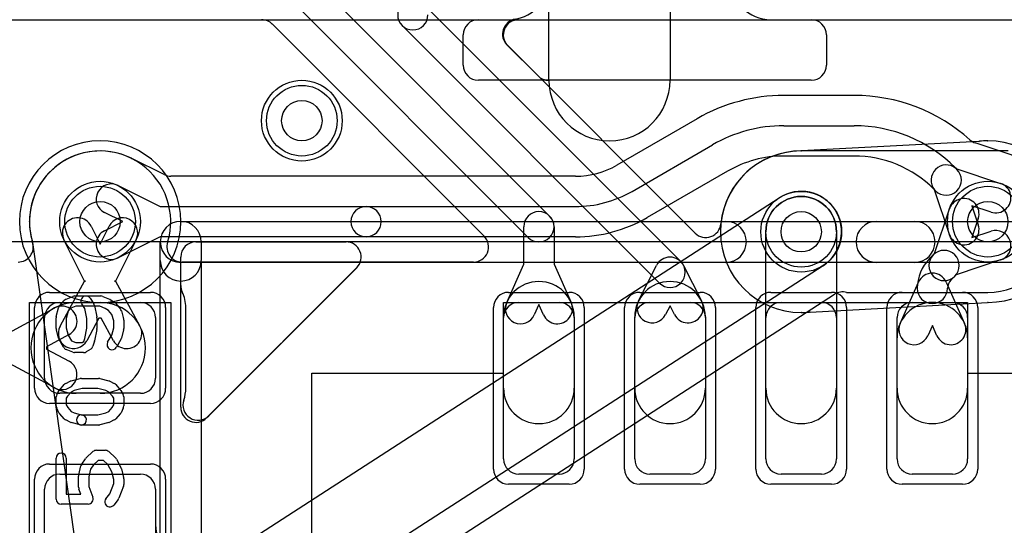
# Model space of a CAD drawing. Extents: x 0 to 23.1, y -0.5 to 20.
# Tile 25 of 27: x 14.3 to 19.2, y 13.1 to 15.6. Entities that reach past the tile are written whole.
import ezdxf

# ---------------------------------------------------------------- set-up
doc = ezdxf.new("R2010")
doc.units = 0
for name, color, linetype in [('Hole', 1, 'CONTINUOUS'), ('L1', 3, 'CONTINUOUS'), ('L2', 3, 'CONTINUOUS'), ('L3', 3, 'CONTINUOUS'), ('L4', 3, 'CONTINUOUS'), ('MetalMask-A', 176, 'CONTINUOUS'), ('PartsArea-A', 111, 'CONTINUOUS'), ('PartsArea-B', 111, 'CONTINUOUS'), ('PartsSilk-A', 221, 'CONTINUOUS'), ('Resist-A', 2, 'CONTINUOUS'), ('Resist-B', 2, 'CONTINUOUS'), ('Silk-A', 140, 'CONTINUOUS')]:
    doc.layers.add(name, color=color, linetype=linetype)

msp = doc.modelspace()

# ---------------------------------------------------------------- linework, layer by layer
at = {"layer": 'Hole'}
for centre in [(15.7, 15.1), (14.7, 14.6), (19.1, 14.6), (18.175, 14.55)]:
    msp.add_circle(centre, 0.1, dxfattribs=at)
at = {"layer": 'L1'}
for p, q in [((15.71542, 15.84064), (16.92803, 14.62803)), ((16.82197, 14.52197), (15.60936, 15.73458)), ((16.30303, 15.67729), (17.57803, 14.40229)), ((12.95004, 15.6), (15.50067, 15.6)), ((15.55427, 15.57747), (16.60367, 14.52807)), ((17.47197, 14.29623), (16.19697, 15.57123)), ((16.77359, 15.6), (20.12526, 15.6)), ((18.025, 15.6), (18.22503, 15.6)), ((18.3, 15.52503), (18.3, 15.37497)), ((16.87056, 15.32196), (16.71682, 15.4757)), ((17.64919, 14.54333), (16.72056, 15.47197)), ((18.22503, 15.3), (16.92357, 15.3)), ((19.20003, 14.95006), (18.175, 14.95006)), ((18.83649, 14.44255), (18.91032, 14.66341)), ((19.05258, 14.61585), (19.02081, 14.52081)), ((14.65526, 14.57767), (14.7, 14.488)), ((14.7, 14.488), (14.74474, 14.57767)), ((16.8, 14.38957), (16.8, 14.575)), ((16.95, 14.575), (16.95, 14.38957)), ((18, 13.775), (18, 14.55)), ((18.35, 14.55), (18.35, 13.775)), ((19.02081, 14.52081), (19.11585, 14.55258)), ((14.625, 14.30234), (14.52104, 14.51071)), ((14.87896, 14.51071), (14.775, 14.30234)), ((16.55064, 14.40004), (15.10626, 14.40004)), ((18.81086, 14.41692), (18.82992, 14.43598)), ((18.82992, 14.43598), (18.83649, 14.44255)), ((19.16341, 14.41032), (18.94255, 14.33649)), ((16.71524, 14.2), (16.8, 14.38957)), ((16.95, 14.38957), (17.03476, 14.2)), ((17.369, 14.20787), (17.45814, 14.38324)), ((17.59186, 14.38324), (17.681, 14.20787)), ((14.50215, 14.08214), (14.625, 14.309)), ((14.625, 14.309), (14.625, 14.30234)), ((14.775, 14.309), (14.89785, 14.08214)), ((14.775, 14.30234), (14.775, 14.309)), ((18.66524, 14.09643), (18.75653, 14.30061)), ((18.89347, 14.30061), (18.98476, 14.09643)), ((18.93598, 14.32992), (18.91692, 14.31085)), ((18.94255, 14.33649), (18.93598, 14.32992)), ((14.24814, 14.05), (14.475, 14.17285)), ((14.5, 14.2), (14.9, 14.2)), ((14.58214, 14.2), (14.7, 14.2)), ((16.775, 14.2), (16.975, 14.2)), ((16.875, 14.18982), (16.85218, 14.13878)), ((16.89782, 14.13878), (16.875, 14.18982)), ((17.425, 14.2), (17.625, 14.2)), ((17.525, 14.18374), (17.50272, 14.13991)), ((17.54728, 14.13991), (17.525, 14.18374)), ((18.075, 14.2), (18.275, 14.2)), ((18.725, 14.2), (18.925, 14.2)), ((14.425, 13.825), (14.425, 14.125)), ((14.69445, 14.12225), (14.63405, 14.01072)), ((14.70555, 14.12225), (14.69445, 14.12225)), ((14.76595, 14.01072), (14.70555, 14.12225)), ((14.975, 14.125), (14.975, 13.825)), ((16.7, 13.775), (16.7, 14.12857)), ((16.7, 13.425), (16.7, 14.125)), ((17.05, 14.12857), (17.05, 13.775)), ((17.05, 14.125), (17.05, 13.425)), ((17.35, 13.775), (17.35, 14.12857)), ((17.35, 13.425), (17.35, 14.125)), ((17.7, 14.12857), (17.7, 13.775)), ((17.7, 14.125), (17.7, 13.425)), ((18, 13.425), (18, 14.125)), ((18.35, 14.125), (18.35, 13.425)), ((18.65, 13.425), (18.65, 14.125)), ((19, 14.125), (19, 13.425)), ((18.825, 14.08625), (18.80218, 14.03521)), ((18.84782, 14.03521), (18.825, 14.08625)), ((14.54642, 14.04095), (14.43489, 13.98055)), ((18.65, 13.775), (18.65, 14.025)), ((19, 14.025), (19, 13.775)), ((14.43489, 13.98055), (14.43489, 13.96945)), ((14.43489, 13.96945), (14.54642, 13.90905)), ((14.475, 13.77715), (14.24814, 13.9)), ((14.9, 13.75), (14.5, 13.75)), ((14.7, 13.75), (14.58214, 13.75)), ((14.49997, 13.35), (14.90003, 13.35)), ((14.5, 13.35), (14.9, 13.35)), ((16.975, 13.35), (16.775, 13.35)), ((17.625, 13.35), (17.425, 13.35)), ((18.275, 13.35), (18.075, 13.35)), ((18.925, 13.35), (18.725, 13.35)), ((14.425, 12.8128), (14.425, 13.27503)), ((14.425, 12.975), (14.425, 13.275)), ((14.975, 13.27503), (14.975, 13.1)), ((14.975, 13.275), (14.975, 12.975))]:
    msp.add_line(p, q, dxfattribs=at)
for centre in [(15.7, 15.1), (14.7, 14.6), (19.1, 14.6), (18.175, 14.55)]:
    msp.add_circle(centre, 0.2, dxfattribs=at)
for centre, radius, start, end in [((18.025, 15.8), 0.2, 180, -90), ((16.25, 15.62426), 0.075, 45, -135), ((16.25, 15.62426), 0.075, 180, 0), ((15.50067, 15.525), 0.075, 45.0054, 90), ((15.50124, 15.52444), 0.075, 45, 45.61583), ((16.76983, 15.52871), 0.07497, 99.38066, -135), ((16.77359, 15.525), 0.075, 90, -135), ((18.22503, 15.52503), 0.07497, 0, 90), ((18.22503, 15.37497), 0.07497, -90, 0), ((16.92357, 15.37497), 0.07497, -135, -90), ((14.7, 14.59999), 0.35005, -16.93269, -163.06731), ((18.175, 14.55001), 0.40005, 90, 174.40114), ((18.175, 14.55), 0.175, 0, 180), ((18.98145, 14.63963), 0.075, -18.48568, 161.51587), ((16.875, 14.575), 0.075, 0, 180), ((14.58815, 14.54419), 0.075, 26.5138, -153.48404), ((14.81185, 14.54419), 0.075, -26.5138, 153.48404), ((16.875, 14.575), 0.075, -135, 45), ((17.70222, 14.59636), 0.075, -135, -5.60113), ((19.13963, 14.48145), 0.075, -71.51432, 108.48413), ((14.29374, 14.47504), 0.075, -90, 17.85759), ((15.10626, 14.47504), 0.075, 162.14241, -90), ((16.55064, 14.47504), 0.075, -90, 45), ((18.88295, 14.38295), 0.075, -45, 135), ((17.525, 14.34926), 0.075, 26.94087, 153.05913), ((17.525, 14.34926), 0.075, -135, 45), ((18.95777, 14.27), 0.20777, 134.99805, 180), ((18.88295, 14.38295), 0.075, 135, -45), ((16.875, 14.12857), 0.175, 0, 180), ((17.525, 14.12857), 0.175, 0, 180), ((18.825, 14.27), 0.075, 24.08737, 155.91263), ((18.95777, 14.27), 0.05777, 135, 180), ((18.825, 14.27), 0.075, 180, 0), ((17.43586, 14.17389), 0.075, 153.05913, -26.94408), ((17.61414, 14.17389), 0.075, -153.05913, 26.94408), ((14.58214, 13.975), 0.225, 90, -90), ((14.5, 14.125), 0.075, 90, 180), ((14.51071, 14.1069), 0.075, -61.56575, 118.43679), ((14.7, 13.975), 0.225, -90, 90), ((14.9, 14.125), 0.075, 0, 90), ((16.775, 14.125), 0.075, 90, 180), ((16.78371, 14.16939), 0.075, 155.91263, -24.08968), ((16.96629, 14.16939), 0.075, -155.91263, 24.08968), ((16.975, 14.125), 0.075, 0, 90), ((17.425, 14.125), 0.075, 90, 180), ((17.625, 14.125), 0.075, 0, 90), ((18.075, 14.125), 0.075, 90, 180), ((18.275, 14.125), 0.075, 0, 90), ((18.825, 14.025), 0.175, 0, 180), ((18.725, 14.125), 0.075, 90, 180), ((18.925, 14.125), 0.075, 0, 90), ((14.5681, 14.04643), 0.075, 151.56575, -28.43679), ((14.8319, 14.04643), 0.075, -151.56575, 28.43679), ((18.73371, 14.06582), 0.075, 155.91263, -24.08968), ((18.91629, 14.06582), 0.075, -155.91263, 24.08968), ((14.51071, 13.8431), 0.075, -118.43425, 61.56321), ((14.5, 13.825), 0.075, 180, -90), ((14.9, 13.825), 0.075, -90, 0), ((16.875, 13.775), 0.175, 180, 0), ((17.525, 13.775), 0.175, 180, 0), ((18.175, 13.775), 0.175, 180, 0), ((18.825, 13.775), 0.175, 180, 0), ((16.775, 13.425), 0.075, 180, -90), ((16.975, 13.425), 0.075, -90, 0), ((17.425, 13.425), 0.075, 180, -90), ((17.625, 13.425), 0.075, -90, 0), ((18.075, 13.425), 0.075, 180, -90), ((18.275, 13.425), 0.075, -90, 0), ((18.725, 13.425), 0.075, 180, -90), ((18.925, 13.425), 0.075, -90, 0), ((14.49997, 13.27503), 0.07497, 90, 180), ((14.5, 13.275), 0.075, 90, 180), ((14.9, 13.275), 0.075, 0, 90), ((14.90003, 13.27503), 0.07497, 0, 90), ((15.175, 13.1), 0.2, 180, -90)]:
    msp.add_arc(centre, radius, start, end, dxfattribs=at)
at = {"layer": 'L2'}
for p, q in [((16.925, 15.3), (16.925, 16.1)), ((17.525, 16.1), (17.525, 15.3)), ((12.41222, 15.6), (20.12526, 15.6)), ((19.05515, 14.99763), (18.17706, 14.95015)), ((18.21985, 14.15237), (19.09794, 14.19985))]:
    msp.add_line(p, q, dxfattribs=at)
msp.add_circle((15.7, 15.1), 0.2, dxfattribs=at)
for centre, radius, start, end in [((17.225, 15.3), 0.3, 180, 0), ((14.7, 14.6), 0.40004, 90, -90), ((14.7, 14.6), 0.40004, -90, 90), ((19.0511, 15.07252), 0.075, -86.9045, -84.09176), ((19.09999, 14.6), 0.40004, 90.15898, 95.90698), ((19.09867, 15.07504), 0.075, -89.83957, -88.98393), ((19.1, 14.60001), 0.40005, -89.75939, 90), ((18.175, 14.54999), 0.40005, 90.24061, -90), ((18.17301, 15.02504), 0.075, -89.76318, -86.9045), ((18.2239, 14.07748), 0.075, 93.0955, 95.90824), ((19.10199, 14.12496), 0.075, 90.23682, 93.0955), ((18.17633, 14.07496), 0.075, 90.16043, 91.01607), ((18.17501, 14.55), 0.40004, -89.84102, -84.09302)]:
    msp.add_arc(centre, radius, start, end, dxfattribs=at)
at = {"layer": 'L3'}
for p, q in [((12.41222, 15.6), (20.12526, 15.6)), ((19.05515, 14.99763), (18.17706, 14.95015)), ((18.21985, 14.15237), (19.09794, 14.19985))]:
    msp.add_line(p, q, dxfattribs=at)
msp.add_circle((15.7, 15.1), 0.2, dxfattribs=at)
for centre, radius, start, end in [((14.7, 14.6), 0.40004, 90, -90), ((14.7, 14.6), 0.40004, -90, 90), ((19.0511, 15.07252), 0.075, -86.9045, -84.09176), ((19.09999, 14.6), 0.40004, 90.15898, 95.90698), ((19.09867, 15.07504), 0.075, -89.83957, -88.98393), ((19.1, 14.60001), 0.40005, -89.75939, 90), ((18.175, 14.54999), 0.40005, 90.24061, -90), ((18.17301, 15.02504), 0.075, -89.76318, -86.9045), ((18.2239, 14.07748), 0.075, 93.0955, 95.90824), ((19.10199, 14.12496), 0.075, 90.23682, 93.0955), ((18.17633, 14.07496), 0.075, 90.16043, 91.01607), ((18.17501, 14.55), 0.40004, -89.84102, -84.09302)]:
    msp.add_arc(centre, radius, start, end, dxfattribs=at)
at = {"layer": 'L4'}
for p, q in [((12.20582, 15.6), (20.12526, 15.6)), ((16.57497, 15.6), (16.725, 15.6)), ((18.025, 15.6), (18.22503, 15.6)), ((16.5, 15.37497), (16.5, 15.52503)), ((18.3, 15.52503), (18.3, 15.37497)), ((18.22503, 15.3), (16.57497, 15.3)), ((18.43697, 15.22504), (18.08977, 15.22504)), ((17.65975, 15.10982), (17.26162, 14.87996)), ((18.08977, 15.075), (18.43696, 15.075)), ((19.21001, 14.93231), (19.03748, 14.98998)), ((17.33665, 14.75002), (17.73477, 14.97988)), ((15.01721, 14.83293), (14.85675, 14.91299)), ((18.43696, 14.925), (18.08977, 14.925)), ((17.80977, 14.84998), (17.41165, 14.62012)), ((18.93903, 14.86703), (18.94703, 14.85902)), ((18.94185, 14.86374), (19.16341, 14.78968)), ((17.05665, 14.82504), (15.05069, 14.82504)), ((14.78929, 14.77896), (14.99766, 14.675)), ((18.84097, 14.75296), (18.83296, 14.76097)), ((18.91032, 14.53659), (18.83625, 14.75814)), ((14.89151, 12.66802), (18.06651, 14.71802)), ((14.812, 14.6), (14.72233, 14.64474)), ((14.99766, 14.675), (16.01832, 14.675)), ((16.01832, 14.675), (17.05665, 14.675)), ((19.11585, 14.64742), (19.02081, 14.67919)), ((19.02081, 14.67919), (19.05258, 14.58415)), ((14.72233, 14.55526), (14.812, 14.6)), ((14.36463, 14.49716), (14.64925, 12.505)), ((14.99766, 14.525), (14.78929, 14.42104)), ((16.01832, 14.525), (14.99766, 14.525)), ((17.05665, 14.525), (16.01832, 14.525)), ((18.28349, 14.38198), (15.10849, 12.33198)), ((18.4, 14.24996), (19.1, 14.24996)), ((15.18987, 12.20593), (18.3407, 14.24032))]:
    msp.add_line(p, q, dxfattribs=at)
for centre in [(15.7, 15.1), (14.7, 14.6), (19.1, 14.6), (18.175, 14.55)]:
    msp.add_circle(centre, 0.2, dxfattribs=at)
for centre, radius, start, end in [((16.725, 15.8), 0.2, -90, 0), ((18.025, 15.8), 0.2, 180, -90), ((16.57497, 15.52503), 0.07497, 90, 180), ((18.22503, 15.52503), 0.07497, 0, 90), ((16.57497, 15.37497), 0.07497, 180, -90), ((18.22503, 15.37497), 0.07497, -90, 0), ((18.08977, 14.365), 0.86004, 90, 119.99988), ((18.43698, 14.365), 0.86004, 48.11346, 90.00067), ((18.08977, 14.365), 0.71, 90, 119.99992), ((18.43697, 14.365), 0.71, 44.99829, 90.00081), ((19.06126, 15.06111), 0.075, -131.8816, -108.48568), ((14.69999, 14.6), 0.35005, 63.65162, 180), ((14.88864, 14.98089), 0.075, -116.34982, -116.27465), ((14.75582, 14.71184), 0.22505, 63.70706, 63.72642), ((14.88977, 14.98033), 0.075, -117.18001, -116.68463), ((14.89023, 14.9801), 0.075, -117.07752, -116.5138), ((18.08977, 14.365), 0.56, 90, 119.99971), ((18.43697, 14.365), 0.56, 44.99872, 90.00102), ((19.10001, 14.6), 0.35004, -90.00164, 71.65512), ((17.05665, 15.235), 0.40996, -90, -60.00151), ((18.894, 14.80599), 0.075, 50.35583, -140.35583), ((18.894, 14.80599), 0.075, -135, 45), ((14.75581, 14.71185), 0.075, 63.4862, -116.51596), ((15.05069, 14.90004), 0.075, -116.5138, -90), ((19.13963, 14.71855), 0.075, -108.48568, 71.5166), ((17.05665, 15.235), 0.56, -90, -60.0003), ((18.175, 14.55), 0.2, -57.14979, 122.84909), ((16.01832, 14.6), 0.075, 90, -90), ((16.01832, 14.6), 0.075, -90, 90), ((14.27496, 14.59809), 0.075, 0.25974, 1.45921), ((14.7, 14.6), 0.35004, -179.74302, -164.51935), ((17.05665, 15.235), 0.71, -90, -60.00017), ((14.75581, 14.48815), 0.075, 116.5138, -63.48404), ((18.98145, 14.56037), 0.075, -161.51432, 18.48629), ((14.29038, 14.48655), 0.075, 8.13226, 15.48158), ((18.38138, 14.17731), 0.075, 75.62468, 122.84676)]:
    msp.add_arc(centre, radius, start, end, dxfattribs=at)
at = {"layer": 'MetalMask-A'}
for p, q in [((14.5, 14.2), (14.9, 14.2)), ((16.775, 14.2), (16.975, 14.2)), ((17.425, 14.2), (17.625, 14.2)), ((18.075, 14.2), (18.275, 14.2)), ((18.725, 14.2), (18.925, 14.2)), ((14.425, 13.825), (14.425, 14.125)), ((14.975, 14.125), (14.975, 13.825)), ((16.7, 13.425), (16.7, 14.125)), ((17.05, 14.125), (17.05, 13.425)), ((17.35, 13.425), (17.35, 14.125)), ((17.7, 14.125), (17.7, 13.425)), ((18, 13.425), (18, 14.125)), ((18.35, 14.125), (18.35, 13.425)), ((18.65, 13.425), (18.65, 14.125)), ((19, 14.125), (19, 13.425)), ((14.9, 13.75), (14.5, 13.75)), ((14.5, 13.35), (14.9, 13.35)), ((16.975, 13.35), (16.775, 13.35)), ((17.625, 13.35), (17.425, 13.35)), ((18.275, 13.35), (18.075, 13.35)), ((18.925, 13.35), (18.725, 13.35)), ((14.425, 12.975), (14.425, 13.275)), ((14.975, 13.275), (14.975, 12.975))]:
    msp.add_line(p, q, dxfattribs=at)
for centre, start, end in [((14.5, 14.125), 90, 180), ((14.9, 14.125), 0, 90), ((16.775, 14.125), 90, 180), ((16.975, 14.125), 0, 90), ((17.425, 14.125), 90, 180), ((17.625, 14.125), 0, 90), ((18.075, 14.125), 90, 180), ((18.275, 14.125), 0, 90), ((18.725, 14.125), 90, 180), ((18.925, 14.125), 0, 90), ((14.5, 13.825), 180, -90), ((14.9, 13.825), -90, 0), ((16.775, 13.425), 180, -90), ((16.975, 13.425), -90, 0), ((17.425, 13.425), 180, -90), ((17.625, 13.425), -90, 0), ((18.075, 13.425), 180, -90), ((18.275, 13.425), -90, 0), ((18.725, 13.425), 180, -90), ((18.925, 13.425), -90, 0), ((14.5, 13.275), 90, 180), ((14.9, 13.275), 0, 90)]:
    msp.add_arc(centre, 0.075, start, end, dxfattribs=at)
at = {"layer": 'PartsArea-A'}
for p, q in [((21.3, 14.5), (1.3, 14.5)), ((14.35, 12.9), (14.35, 14.2)), ((14.35, 14.2), (15.05, 14.2)), ((15.05, 14.2), (15.05, 12.9)), ((16.7, 13.85), (16.7, 14.2)), ((16.7, 14.2), (19, 14.2)), ((19, 14.2), (19, 13.85)), ((15.75, 12.9), (15.75, 13.85)), ((15.75, 13.85), (16.7, 13.85)), ((19, 13.85), (19.95, 13.85))]:
    msp.add_line(p, q, dxfattribs=at)
at = {"layer": 'PartsArea-B'}
msp.add_line((21.3, 14.5), (1.3, 14.5), dxfattribs=at)
at = {"layer": 'PartsSilk-A'}
for p, q in [((15.1, 14.6016), (20.6, 14.6016)), ((14.9984, 10.68216), (14.9984, 14.5)), ((15.175, 14.5), (15.91893, 14.5)), ((15.1, 13.68107), (15.1, 14.425)), ((20.6, 14.3984), (15.2016, 14.3984)), ((15.2016, 14.3984), (15.2016, 10.68216)), ((15.97197, 14.37197), (15.22803, 13.62803)), ((14.49983, 14.18467), (14.52205, 14.20967)), ((14.53113, 14.21614), (14.56446, 14.23002)), ((14.57407, 14.23194), (14.7037, 14.23194)), ((14.65043, 14.22081), (14.66895, 14.19304)), ((14.71331, 14.23002), (14.74665, 14.21614)), ((14.75029, 14.21426), (14.77251, 14.20037)), ((14.48316, 14.12967), (14.49427, 14.17412)), ((14.54129, 14.15604), (14.53241, 14.12053)), ((14.55563, 14.17218), (14.54129, 14.15604)), ((14.57907, 14.18194), (14.55563, 14.17218)), ((14.6987, 14.18194), (14.57907, 14.18194)), ((14.62461, 14.16942), (14.60883, 14.19307)), ((14.63426, 14.12113), (14.62461, 14.16942)), ((14.67266, 14.18407), (14.68377, 14.12851)), ((14.72553, 14.17077), (14.6987, 14.18194)), ((14.7424, 14.16023), (14.72553, 14.17077)), ((14.75882, 14.1397), (14.7424, 14.16023)), ((14.77878, 14.19479), (14.801, 14.16701)), ((14.80552, 14.15826), (14.81663, 14.11937)), ((14.48241, 14.07083), (14.48241, 14.12361)), ((14.53241, 14.12053), (14.53241, 14.07411)), ((14.63426, 14.07331), (14.63426, 14.12113)), ((14.68426, 14.12361), (14.68426, 14.07083)), ((14.76759, 14.109), (14.75882, 14.1397)), ((14.76759, 14.07411), (14.76759, 14.109)), ((14.81759, 14.1125), (14.81759, 14.07083)), ((14.49436, 14.02273), (14.48325, 14.06439)), ((14.53241, 14.07411), (14.54184, 14.03875)), ((14.62386, 14.0213), (14.63426, 14.07331)), ((14.68377, 14.06593), (14.67266, 14.01038)), ((14.75816, 14.03875), (14.76759, 14.07411)), ((14.81675, 14.06439), (14.80564, 14.02273)), ((14.51903, 13.97788), (14.49681, 14.01677)), ((14.54184, 14.03875), (14.55822, 14.01008)), ((14.55822, 14.01008), (14.57907, 14.00139)), ((14.61135, 14.00139), (14.61946, 14.00646)), ((14.61946, 14.00646), (14.62386, 14.0213)), ((14.67212, 14.00818), (14.66471, 13.98318)), ((14.73755, 14.00268), (14.75816, 14.03875)), ((14.80319, 14.01677), (14.78097, 13.97788)), ((14.56445, 13.95331), (14.53112, 13.9672)), ((14.57907, 14.00139), (14.61135, 14.00139)), ((14.65399, 13.96908), (14.63177, 13.95519)), ((14.61852, 13.95139), (14.57407, 13.95139)), ((14.5569, 13.81175), (14.60135, 13.82286)), ((14.60741, 13.82361), (14.69259, 13.82361)), ((14.69865, 13.82286), (14.7431, 13.81175)), ((14.4857, 13.74434), (14.49681, 13.76379)), ((14.49983, 13.768), (14.52205, 13.793)), ((14.52956, 13.79875), (14.55178, 13.80986)), ((14.57169, 13.76391), (14.55623, 13.75618)), ((14.61049, 13.77361), (14.57169, 13.76391)), ((14.68951, 13.77361), (14.61049, 13.77361)), ((14.72831, 13.76391), (14.68951, 13.77361)), ((14.74377, 13.75618), (14.72831, 13.76391)), ((14.74822, 13.80986), (14.77044, 13.79875)), ((14.77795, 13.793), (14.80017, 13.768)), ((14.80319, 13.76379), (14.8143, 13.74434)), ((14.48241, 13.6875), (14.48241, 13.73194)), ((14.53894, 13.73673), (14.53241, 13.7253)), ((14.53241, 13.7253), (14.53241, 13.6934)), ((14.55623, 13.75618), (14.53894, 13.73673)), ((14.76106, 13.73673), (14.74377, 13.75618)), ((14.76759, 13.7253), (14.76106, 13.73673)), ((14.76759, 13.6934), (14.76759, 13.7253)), ((14.81759, 13.73194), (14.81759, 13.6875)), ((14.49616, 13.6541), (14.48505, 13.67632)), ((14.53241, 13.6934), (14.5394, 13.67942)), ((14.5394, 13.67942), (14.55623, 13.66049)), ((14.74377, 13.66049), (14.7606, 13.67942)), ((14.7606, 13.67942), (14.76759, 13.6934)), ((14.81495, 13.67632), (14.80384, 13.6541)), ((14.52205, 13.62367), (14.49983, 13.64867)), ((14.55178, 13.60681), (14.52956, 13.61792)), ((14.55623, 13.66049), (14.57169, 13.65276)), ((14.57169, 13.65276), (14.61347, 13.64231)), ((14.60741, 13.64306), (14.68951, 13.64306)), ((14.68951, 13.64306), (14.72831, 13.65276)), ((14.72831, 13.65276), (14.74377, 13.66049)), ((14.77044, 13.61792), (14.74822, 13.60681)), ((14.80017, 13.64867), (14.77795, 13.62367)), ((14.60135, 13.59381), (14.5569, 13.60492)), ((14.69259, 13.59306), (14.60741, 13.59306)), ((14.7431, 13.60492), (14.69865, 13.59381)), ((14.48241, 13.22639), (14.48241, 13.42917)), ((14.53241, 13.42917), (14.53241, 13.25139)), ((14.60883, 13.39859), (14.62735, 13.42637)), ((14.63125, 13.43093), (14.66458, 13.46149)), ((14.68148, 13.46806), (14.72593, 13.46806)), ((14.74283, 13.46149), (14.77616, 13.43093)), ((14.78132, 13.42426), (14.80354, 13.38259)), ((14.59427, 13.34634), (14.60538, 13.39078)), ((14.65283, 13.37446), (14.64352, 13.3372)), ((14.66727, 13.39612), (14.65283, 13.37446)), ((14.69121, 13.41806), (14.66727, 13.39612)), ((14.7162, 13.41806), (14.69121, 13.41806)), ((14.73921, 13.39696), (14.7162, 13.41806)), ((14.75797, 13.36178), (14.73921, 13.39696)), ((14.80573, 13.37689), (14.81684, 13.33245)), ((14.59352, 13.28472), (14.59352, 13.34028)), ((14.64352, 13.3372), (14.64352, 13.28932)), ((14.76759, 13.32331), (14.75797, 13.36178)), ((14.76759, 13.30321), (14.76759, 13.32331)), ((14.81759, 13.32639), (14.81759, 13.29861)), ((14.60446, 13.25139), (14.59516, 13.27582)), ((14.64352, 13.28932), (14.6641, 13.23529)), ((14.7484, 13.25284), (14.76759, 13.30321)), ((14.81595, 13.28971), (14.79373, 13.23138)), ((14.53241, 13.25139), (14.60446, 13.25139)), ((14.72863, 13.22812), (14.7484, 13.25284)), ((14.64074, 13.20139), (14.50741, 13.20139)), ((14.78989, 13.22466), (14.76767, 13.19688))]:
    msp.add_line(p, q, dxfattribs=at)
for centre, radius, start, end in [((15.1, 14.5), 0.1016, 90, 180), ((15.175, 14.425), 0.075, 90, 180), ((15.91893, 14.425), 0.075, -44.9946, 90), ((14.54074, 14.19306), 0.025, 112.60576, 138.36931), ((14.57407, 14.20694), 0.025, 90, 112.60888), ((14.62963, 14.20694), 0.025, 33.69642, -146.30041), ((14.7037, 14.20694), 0.025, 67.39424, 90), ((14.73704, 14.19306), 0.025, 57.99462, 67.39722), ((14.51852, 14.16806), 0.025, 138.37217, 165.96679), ((14.64815, 14.17917), 0.025, 11.30544, 33.69959), ((14.75926, 14.17917), 0.025, 38.66697, 57.98998), ((14.78148, 14.15139), 0.025, 15.94854, 38.65478), ((14.50741, 14.12361), 0.025, 165.96932, 180), ((14.65926, 14.12361), 0.025, 0, 11.30795), ((14.79259, 14.1125), 0.025, 0, 15.94345), ((14.50741, 14.07083), 0.025, 180, -165.06773), ((14.65926, 14.07083), 0.025, -11.30544, 0), ((14.79259, 14.07083), 0.025, -14.92551, 0), ((14.51852, 14.02917), 0.025, -165.07449, -150.25829), ((14.64815, 14.01528), 0.025, -16.49948, -11.30993), ((14.78148, 14.02917), 0.025, -29.73351, -14.93227), ((14.54074, 13.99028), 0.025, -150.26649, -112.62353), ((14.64074, 13.99028), 0.025, -57.99462, -16.50982), ((14.75926, 13.99028), 0.025, 150.26649, -29.74171), ((14.57407, 13.97639), 0.025, -112.62691, -90), ((14.61852, 13.97639), 0.025, -90, -57.98998), ((14.56296, 13.7875), 0.025, 104.03068, 116.56505), ((14.60741, 13.79861), 0.025, 90, 104.03068), ((14.69259, 13.79861), 0.025, 75.96932, 90), ((14.73704, 13.7875), 0.025, 63.43495, 75.96932), ((14.51852, 13.75139), 0.025, 138.37217, 150.26649), ((14.54074, 13.77639), 0.025, 116.56505, 138.37217), ((14.75926, 13.77639), 0.025, 41.62783, 63.43495), ((14.78148, 13.75139), 0.025, 29.73351, 41.62783), ((14.50741, 13.73194), 0.025, 150.26649, 180), ((14.79259, 13.73194), 0.025, 0, 29.73351), ((14.50741, 13.6875), 0.025, 180, -153.43495), ((14.79259, 13.6875), 0.025, -26.56505, 0), ((15.175, 13.68106), 0.075, 179.99236, -45), ((14.51852, 13.66528), 0.025, -153.43495, -138.37217), ((14.54074, 13.64028), 0.025, -138.37217, -116.56505), ((14.60741, 13.61806), 0.025, 90, -90), ((14.60741, 13.61806), 0.025, -104.03068, 75.96679), ((14.75926, 13.64028), 0.025, -63.43495, -41.62783), ((14.78148, 13.66528), 0.025, -41.62783, -26.56505), ((14.56296, 13.62917), 0.025, -116.56505, -104.03068), ((14.69259, 13.61806), 0.025, -90, -75.96932), ((14.73704, 13.62917), 0.025, -75.96932, -63.43495), ((14.50741, 13.42917), 0.025, 0, 180), ((14.64815, 13.4125), 0.025, 132.5203, 146.30993), ((14.68148, 13.44306), 0.025, 90, 132.51745), ((14.72593, 13.44306), 0.025, 47.4797, 90), ((14.75926, 13.4125), 0.025, 28.0617, 47.48255), ((14.62963, 13.38472), 0.025, 146.30358, 165.96376), ((14.78148, 13.37083), 0.025, 14.03068, 28.0682), ((14.61852, 13.34028), 0.025, 165.96932, 180), ((14.79259, 13.32639), 0.025, 0, 14.03624), ((14.61852, 13.28472), 0.025, 180, -159.14636), ((14.79259, 13.29861), 0.025, -20.8565, 0), ((14.50741, 13.22639), 0.025, 180, -90), ((14.64074, 13.22639), 0.025, -90, 20.8565), ((14.74815, 13.2125), 0.025, 141.33303, -38.65478), ((14.77037, 13.24028), 0.025, -38.66697, -20.85364)]:
    msp.add_arc(centre, radius, start, end, dxfattribs=at)
at = {"layer": 'Resist-A'}
for p, q in [((14.45, 14.25), (14.95, 14.25)), ((16.725, 14.25), (17.025, 14.25)), ((17.375, 14.25), (17.675, 14.25)), ((18.025, 14.25), (18.325, 14.25)), ((18.675, 14.25), (18.975, 14.25)), ((14.375, 13.775), (14.375, 14.175)), ((15.025, 14.175), (15.025, 13.775)), ((16.65, 13.375), (16.65, 14.175)), ((17.1, 14.175), (17.1, 13.375)), ((17.3, 13.375), (17.3, 14.175)), ((17.75, 14.175), (17.75, 13.375)), ((17.95, 13.375), (17.95, 14.175)), ((18.4, 14.175), (18.4, 13.375)), ((18.6, 13.375), (18.6, 14.175)), ((19.05, 14.175), (19.05, 13.375)), ((14.95, 13.7), (14.45, 13.7)), ((14.45, 13.4), (14.95, 13.4)), ((14.375, 12.925), (14.375, 13.325)), ((15.025, 13.325), (15.025, 12.925)), ((17.025, 13.3), (16.725, 13.3)), ((17.675, 13.3), (17.375, 13.3)), ((18.325, 13.3), (18.025, 13.3)), ((18.975, 13.3), (18.675, 13.3))]:
    msp.add_line(p, q, dxfattribs=at)
for centre in [(15.7, 15.1), (14.7, 14.6), (19.1, 14.6), (18.175, 14.55)]:
    msp.add_circle(centre, 0.175, dxfattribs=at)
for centre, start, end in [((14.45, 14.175), 90, 180), ((14.95, 14.175), 0, 90), ((16.725, 14.175), 90, 180), ((17.025, 14.175), 0, 90), ((17.375, 14.175), 90, 180), ((17.675, 14.175), 0, 90), ((18.025, 14.175), 90, 180), ((18.325, 14.175), 0, 90), ((18.675, 14.175), 90, 180), ((18.975, 14.175), 0, 90), ((14.45, 13.775), 180, -90), ((14.95, 13.775), -90, 0), ((14.45, 13.325), 90, 180), ((14.95, 13.325), 0, 90), ((16.725, 13.375), 180, -90), ((17.025, 13.375), -90, 0), ((17.375, 13.375), 180, -90), ((17.675, 13.375), -90, 0), ((18.025, 13.375), 180, -90), ((18.325, 13.375), -90, 0), ((18.675, 13.375), 180, -90), ((18.975, 13.375), -90, 0)]:
    msp.add_arc(centre, 0.075, start, end, dxfattribs=at)
at = {"layer": 'Resist-B'}
for centre in [(15.7, 15.1), (14.7, 14.6), (19.1, 14.6), (18.175, 14.55)]:
    msp.add_circle(centre, 0.175, dxfattribs=at)
at = {"layer": 'Silk-A'}
for p, q in [((15.1, 14.6016), (17.80173, 14.6016)), ((18.54827, 14.6016), (18.73692, 14.6016)), ((14.9984, 14.4074), (14.9984, 14.5)), ((15.175, 14.5), (15.91893, 14.5)), ((15.2016, 14.5), (15.2016, 14.4074)), ((15.1, 14.28397), (15.1, 14.425)), ((17.80173, 14.3984), (15.1, 14.3984)), ((18.73692, 14.3984), (18.54827, 14.3984)), ((15.97141, 14.37141), (15.23878, 13.63878)), ((15.125, 13.775), (15.125, 14.175))]:
    msp.add_line(p, q, dxfattribs=at)
for centre, radius, start, end in [((15.1, 14.5), 0.1016, 0, 180), ((15.1, 14.5), 0.1016, 90, -90), ((17.80173, 14.5), 0.1016, -90, 90), ((18.54827, 14.5), 0.1016, 90, -90), ((18.73692, 14.5), 0.1016, -90, 90), ((15.175, 14.425), 0.075, 90, 180), ((15.91893, 14.425), 0.075, -44.9946, 90), ((15.1, 14.4074), 0.1016, 180, 0), ((15.91838, 14.42444), 0.075, -45, -44.39498), ((15.175, 14.28397), 0.075, 180, -154.15927), ((14.95, 14.175), 0.175, 0, 25.84172), ((14.95, 13.77501), 0.175, -19.43931, -0.00327), ((15.18575, 13.69181), 0.075, 160.56251, -45)]:
    msp.add_arc(centre, radius, start, end, dxfattribs=at)

doc.saveas('drawing.dxf')
